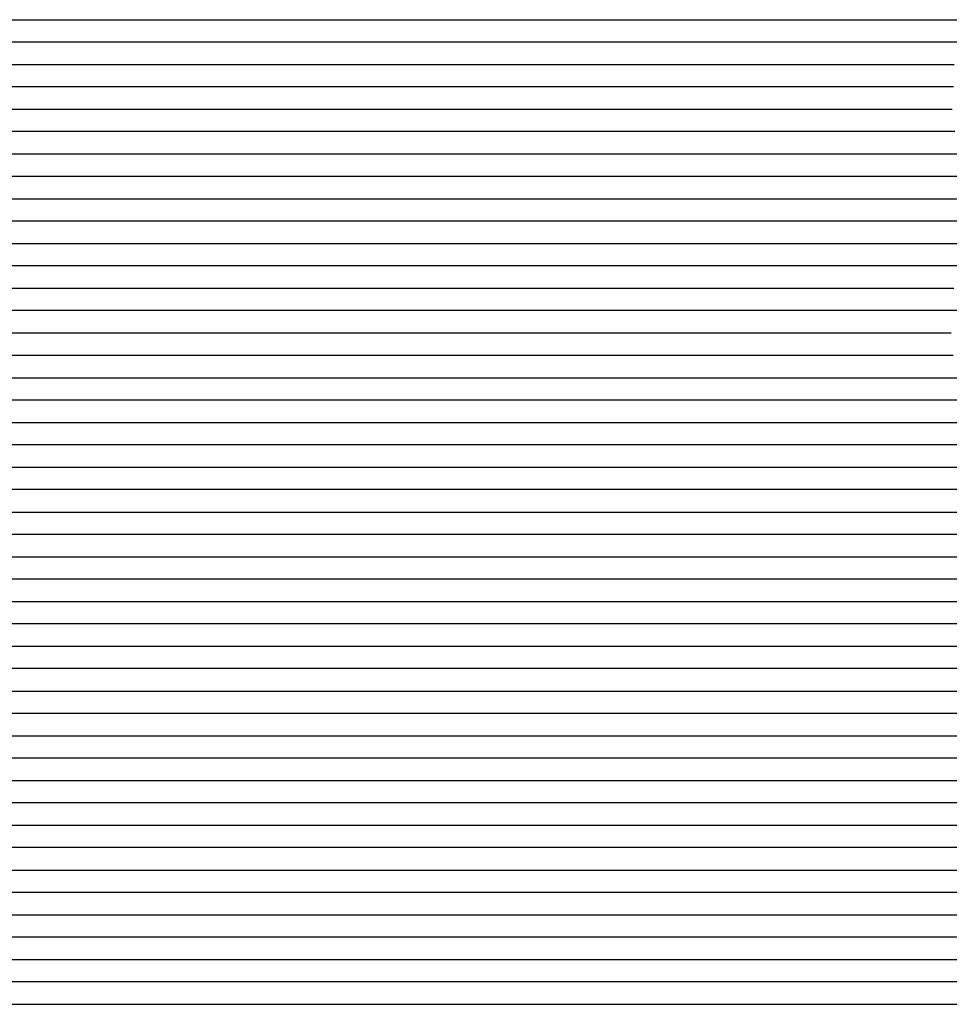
# Model space of a CAD drawing. Extents: x -4 to 4.3, y -2 to 2.5.
# Tile 53 of 108: x 1.19 to 1.71, y -2 to -1.45. Entities that reach past the tile are written whole.
import ezdxf

# ---------------------------------------------------------------- set-up
doc = ezdxf.new("R2010")
doc.units = 0

msp = doc.modelspace()

# ---------------------------------------------------------------- linework, layer by layer
at = {"layer": 'Default', "color": 72, "linetype": 'CONTINUOUS'}
for p, q in [((-0.438102, -1.44996, -0.103356), (1.374374, -1.44996, -0.103)), ((1.374374, -1.44996, -0.103), (1.389999, -1.44996, -0.104613)), ((1.389999, -1.44996, -0.104613), (1.405541, -1.44996, -0.109322)), ((1.405541, -1.44996, -0.109322), (1.420495, -1.44996, -0.11578)), ((1.420495, -1.44996, -0.11578), (1.43484, -1.44996, -0.125384)), ((1.43484, -1.44996, -0.125384), (1.447823, -1.44996, -0.136446)), ((1.447823, -1.44996, -0.136446), (1.450796, -1.44996, -0.135608)), ((1.450796, -1.44996, -0.135608), (1.45377, -1.44996, -0.134927)), ((1.45377, -1.44996, -0.134927), (1.459717, -1.44996, -0.133271)), ((1.459717, -1.44996, -0.133271), (1.474769, -1.44996, -0.131127)), ((1.474769, -1.44996, -0.131127), (1.505837, -1.44996, -0.128925)), ((1.505837, -1.44996, -0.128925), (1.537028, -1.44996, -0.128517)), ((1.537028, -1.44996, -0.128517), (1.552653, -1.44996, -0.129414)), ((1.552653, -1.44996, -0.129414), (1.583632, -1.44996, -0.13537)), ((1.583632, -1.44996, -0.13537), (1.598938, -1.44996, -0.142445)), ((1.598938, -1.44996, -0.142445), (1.613121, -1.44996, -0.150207)), ((1.613121, -1.44996, -0.150207), (1.616547, -1.44996, -0.147412)), ((1.616547, -1.44996, -0.147412), (1.619974, -1.44996, -0.141784)), ((1.619974, -1.44996, -0.141784), (1.636017, -1.44996, -0.120577)), ((1.636017, -1.44996, -0.120577), (1.645626, -1.44996, -0.109452)), ((1.645626, -1.44996, -0.109452), (1.65584, -1.44996, -0.098729)), ((1.65584, -1.44996, -0.098729), (1.666616, -1.44996, -0.088549)), ((1.666616, -1.44996, -0.088549), (1.677975, -1.44996, -0.078952)), ((1.677975, -1.44996, -0.078952), (1.702396, -1.44996, -0.061139)), ((1.702396, -1.44996, -0.061139), (1.715151, -1.44996, -0.053286)), ((1.360773, -1.46246, -0.103), (-0.342351, -1.46246, -0.103)), ((1.391814, -1.46246, -0.103672), (1.360773, -1.46246, -0.103)), ((1.406807, -1.46246, -0.106089), (1.391814, -1.46246, -0.103672)), ((1.420684, -1.46246, -0.110159), (1.406807, -1.46246, -0.106089)), ((1.434128, -1.46246, -0.117116), (1.420684, -1.46246, -0.110159)), ((1.446071, -1.46246, -0.124191), (1.434128, -1.46246, -0.117116)), ((1.45384, -1.46246, -0.130744), (1.446071, -1.46246, -0.124191)), ((1.461609, -1.46246, -0.134269), (1.45384, -1.46246, -0.130744)), ((1.508342, -1.46246, -0.129695), (1.461609, -1.46246, -0.134269)), ((1.555174, -1.46246, -0.129296), (1.508342, -1.46246, -0.129695)), ((1.570484, -1.46246, -0.130377), (1.555174, -1.46246, -0.129296)), ((1.585154, -1.46246, -0.133372), (1.570484, -1.46246, -0.130377)), ((1.599698, -1.46246, -0.138705), (1.585154, -1.46246, -0.133372)), ((1.618558, -1.46246, -0.14627), (1.599698, -1.46246, -0.138705)), ((1.623057, -1.46246, -0.144538), (1.618558, -1.46246, -0.14627)), ((1.632809, -1.46246, -0.130692), (1.623057, -1.46246, -0.144538)), ((1.643283, -1.46246, -0.11758), (1.632809, -1.46246, -0.130692)), ((1.654365, -1.46246, -0.105312), (1.643283, -1.46246, -0.11758)), ((1.666125, -1.46246, -0.093624), (1.654365, -1.46246, -0.105312)), ((1.678328, -1.46246, -0.082948), (1.666125, -1.46246, -0.093624)), ((1.69105, -1.46246, -0.072774), (1.678328, -1.46246, -0.082948)), ((1.704255, -1.46246, -0.063359), (1.69105, -1.46246, -0.072774)), ((1.717837, -1.46246, -0.054767), (1.704255, -1.46246, -0.063359)), ((-0.330547, -1.47496, -0.103014), (1.388191, -1.47496, -0.103)), ((1.388191, -1.47496, -0.103), (1.403816, -1.47496, -0.103541)), ((1.403816, -1.47496, -0.103541), (1.434699, -1.47496, -0.110678)), ((1.434699, -1.47496, -0.110678), (1.449876, -1.47496, -0.116539)), ((1.449876, -1.47496, -0.116539), (1.479295, -1.47496, -0.126026)), ((1.479295, -1.47496, -0.126026), (1.494193, -1.47496, -0.129938)), ((1.494193, -1.47496, -0.129938), (1.509306, -1.47496, -0.129934)), ((1.509306, -1.47496, -0.129934), (1.524931, -1.47496, -0.130787)), ((1.524931, -1.47496, -0.130787), (1.556153, -1.47496, -0.130152)), ((1.556153, -1.47496, -0.130152), (1.571776, -1.47496, -0.130818)), ((1.571776, -1.47496, -0.130818), (1.587387, -1.47496, -0.132889)), ((1.587387, -1.47496, -0.132889), (1.617961, -1.47496, -0.141331)), ((1.617961, -1.47496, -0.141331), (1.625479, -1.47496, -0.145184)), ((1.625479, -1.47496, -0.145184), (1.627359, -1.47496, -0.143173)), ((1.627359, -1.47496, -0.143173), (1.642187, -1.47496, -0.123685)), ((1.642187, -1.47496, -0.123685), (1.651791, -1.47496, -0.112688)), ((1.651791, -1.47496, -0.112688), (1.66207, -1.47496, -0.101965)), ((1.66207, -1.47496, -0.101965), (1.672882, -1.47496, -0.091744)), ((1.672882, -1.47496, -0.091744), (1.684237, -1.47496, -0.082016)), ((1.684237, -1.47496, -0.082016), (1.696102, -1.47496, -0.072828)), ((1.696102, -1.47496, -0.072828), (1.708456, -1.47496, -0.063989)), ((1.397398, -1.48746, -0.103), (-0.305715, -1.48746, -0.103)), ((1.412919, -1.48746, -0.103623), (1.397398, -1.48746, -0.103)), ((1.428288, -1.48746, -0.105405), (1.412919, -1.48746, -0.103623)), ((1.45903, -1.48746, -0.111425), (1.428288, -1.48746, -0.105405)), ((1.490037, -1.48746, -0.116564), (1.45903, -1.48746, -0.111425)), ((1.505636, -1.48746, -0.116582), (1.490037, -1.48746, -0.116564)), ((1.520669, -1.48746, -0.117455), (1.505636, -1.48746, -0.116582)), ((1.52848, -1.48746, -0.119668), (1.520669, -1.48746, -0.117455)), ((1.536291, -1.48746, -0.123419), (1.52848, -1.48746, -0.119668)), ((1.567486, -1.48746, -0.123752), (1.536291, -1.48746, -0.123419)), ((1.582123, -1.48746, -0.124987), (1.567486, -1.48746, -0.123752)), ((1.58991, -1.48746, -0.127896), (1.582123, -1.48746, -0.124987)), ((1.597697, -1.48746, -0.132856), (1.58991, -1.48746, -0.127896)), ((1.612886, -1.48746, -0.134086), (1.597697, -1.48746, -0.132856)), ((1.619922, -1.48746, -0.135785), (1.612886, -1.48746, -0.134086)), ((1.623439, -1.48746, -0.137324), (1.619922, -1.48746, -0.135785)), ((1.626957, -1.48746, -0.139421), (1.623439, -1.48746, -0.137324)), ((1.636724, -1.48746, -0.134707), (1.626957, -1.48746, -0.139421)), ((1.647351, -1.48746, -0.121436), (1.636724, -1.48746, -0.134707)), ((1.6586, -1.48746, -0.109312), (1.647351, -1.48746, -0.121436)), ((1.670305, -1.48746, -0.098027), (1.6586, -1.48746, -0.109312)), ((1.682607, -1.48746, -0.087149), (1.670305, -1.48746, -0.098027)), ((1.70812, -1.48746, -0.067591), (1.682607, -1.48746, -0.087149)), ((-0.305459, -1.49996, -0.103174), (1.413254, -1.49996, -0.103)), ((1.413254, -1.49996, -0.103), (1.444492, -1.49996, -0.10461)), ((1.444492, -1.49996, -0.10461), (1.460085, -1.49996, -0.105924)), ((1.460085, -1.49996, -0.105924), (1.475655, -1.49996, -0.108385)), ((1.475655, -1.49996, -0.108385), (1.506705, -1.49996, -0.108905)), ((1.506705, -1.49996, -0.108905), (1.52233, -1.49996, -0.109917)), ((1.52233, -1.49996, -0.109917), (1.537923, -1.49996, -0.113088)), ((1.537923, -1.49996, -0.113088), (1.568859, -1.49996, -0.113039)), ((1.568859, -1.49996, -0.113039), (1.584484, -1.49996, -0.114625)), ((1.584484, -1.49996, -0.114625), (1.600029, -1.49996, -0.118695)), ((1.600029, -1.49996, -0.118695), (1.615145, -1.49996, -0.119074)), ((1.615145, -1.49996, -0.119074), (1.630765, -1.49996, -0.124026)), ((1.630765, -1.49996, -0.124026), (1.645659, -1.49996, -0.127149)), ((1.645659, -1.49996, -0.127149), (1.649482, -1.49996, -0.123138)), ((1.649482, -1.49996, -0.123138), (1.653306, -1.49996, -0.118383)), ((1.653306, -1.49996, -0.118383), (1.671843, -1.49996, -0.100039)), ((1.671843, -1.49996, -0.100039), (1.683103, -1.49996, -0.090279)), ((1.683103, -1.49996, -0.090279), (1.707221, -1.49996, -0.071847)), ((1.461898, -1.51246, -0.103407), (-0.272421, -1.51246, -0.103)), ((1.477523, -1.51246, -0.104666), (1.461898, -1.51246, -0.103407)), ((1.508715, -1.51246, -0.104609), (1.477523, -1.51246, -0.104666)), ((1.539943, -1.51246, -0.106786), (1.508715, -1.51246, -0.104609)), ((1.571066, -1.51246, -0.10677), (1.539943, -1.51246, -0.106786)), ((1.586636, -1.51246, -0.108772), (1.571066, -1.51246, -0.10677)), ((1.602247, -1.51246, -0.110085), (1.586636, -1.51246, -0.108772)), ((1.617381, -1.51246, -0.110713), (1.602247, -1.51246, -0.110085)), ((1.632984, -1.51246, -0.114722), (1.617381, -1.51246, -0.110713)), ((1.648178, -1.51246, -0.115521), (1.632984, -1.51246, -0.114722)), ((1.653681, -1.51246, -0.116841), (1.648178, -1.51246, -0.115521)), ((1.659183, -1.51246, -0.116142), (1.653681, -1.51246, -0.116841)), ((1.670903, -1.51246, -0.104329), (1.659183, -1.51246, -0.116142)), ((1.683244, -1.51246, -0.093448), (1.670903, -1.51246, -0.104329)), ((1.708742, -1.51246, -0.073997), (1.683244, -1.51246, -0.093448)), ((-0.291886, -1.52496, -0.10332), (1.457856, -1.52496, -0.103)), ((1.457856, -1.52496, -0.103), (1.504731, -1.52496, -0.103022)), ((1.504731, -1.52496, -0.103022), (1.520356, -1.52496, -0.103653)), ((1.520356, -1.52496, -0.103653), (1.567218, -1.52496, -0.103722)), ((1.567218, -1.52496, -0.103722), (1.598438, -1.52496, -0.105266)), ((1.598438, -1.52496, -0.105266), (1.614052, -1.52496, -0.105398)), ((1.614052, -1.52496, -0.105398), (1.629677, -1.52496, -0.107787)), ((1.629677, -1.52496, -0.107787), (1.645122, -1.52496, -0.10807)), ((1.645122, -1.52496, -0.10807), (1.660745, -1.52496, -0.111966)), ((1.660745, -1.52496, -0.111966), (1.668325, -1.52496, -0.110185)), ((1.668325, -1.52496, -0.110185), (1.672115, -1.52496, -0.106267)), ((1.672115, -1.52496, -0.106267), (1.68763, -1.52496, -0.092943)), ((1.68763, -1.52496, -0.092943), (1.699526, -1.52496, -0.083479)), ((1.699526, -1.52496, -0.083479), (1.711753, -1.52496, -0.074886)), ((1.599857, -1.53746, -0.103143), (-0.275139, -1.53746, -0.103)), ((1.646277, -1.53746, -0.104472), (1.599857, -1.53746, -0.103143)), ((1.660606, -1.53746, -0.107938), (1.646277, -1.53746, -0.104472)), ((1.666523, -1.53746, -0.11051), (1.660606, -1.53746, -0.107938)), ((1.67244, -1.53746, -0.108967), (1.666523, -1.53746, -0.11051)), ((1.684935, -1.53746, -0.098195), (1.67244, -1.53746, -0.108967)), ((1.710942, -1.53746, -0.079247), (1.684935, -1.53746, -0.098195)), ((-0.264533, -1.54996, -0.103), (1.626079, -1.54996, -0.103)), ((1.626079, -1.54996, -0.103), (1.641704, -1.54996, -0.103064)), ((1.641704, -1.54996, -0.103064), (1.657329, -1.54996, -0.105526)), ((1.657329, -1.54996, -0.105526), (1.672764, -1.54996, -0.109837)), ((1.672764, -1.54996, -0.109837), (1.676526, -1.54996, -0.109444)), ((1.676526, -1.54996, -0.109444), (1.680288, -1.54996, -0.106037)), ((1.680288, -1.54996, -0.106037), (1.699982, -1.54996, -0.090651)), ((1.699982, -1.54996, -0.090651), (1.712383, -1.54996, -0.082154)), ((1.648981, -1.56246, -0.103062), (-0.257202, -1.56246, -0.103)), ((1.664261, -1.56246, -0.104481), (1.648981, -1.56246, -0.103062)), ((1.678509, -1.56246, -0.107618), (1.664261, -1.56246, -0.104481)), ((1.691045, -1.56246, -0.101976), (1.678509, -1.56246, -0.107618)), ((1.704006, -1.56246, -0.092332), (1.691045, -1.56246, -0.101976)), ((1.717195, -1.56246, -0.083453), (1.704006, -1.56246, -0.092332)), ((-0.265804, -1.57496, -0.103156), (1.640242, -1.57496, -0.103)), ((1.640242, -1.57496, -0.103), (1.655867, -1.57496, -0.103124)), ((1.655867, -1.57496, -0.103124), (1.671491, -1.57496, -0.103908)), ((1.671491, -1.57496, -0.103908), (1.687097, -1.57496, -0.108552)), ((1.687097, -1.57496, -0.108552), (1.690841, -1.57496, -0.107383)), ((1.690841, -1.57496, -0.107383), (1.702072, -1.57496, -0.098549)), ((1.702072, -1.57496, -0.098549), (1.727107, -1.57496, -0.081122)), ((1.67315, -1.58746, -0.103469), (-0.24845, -1.58746, -0.103)), ((1.687918, -1.58746, -0.106235), (1.67315, -1.58746, -0.103469)), ((1.691031, -1.58746, -0.107312), (1.687918, -1.58746, -0.106235)), ((1.694144, -1.58746, -0.108578), (1.691031, -1.58746, -0.107312)), ((1.700371, -1.58746, -0.105243), (1.694144, -1.58746, -0.108578)), ((1.726083, -1.58746, -0.086232), (1.700371, -1.58746, -0.105243)), ((-0.260137, -1.59996, -0.103181), (1.661459, -1.59996, -0.103)), ((1.661459, -1.59996, -0.103), (1.677084, -1.59996, -0.103522)), ((1.677084, -1.59996, -0.103522), (1.692701, -1.59996, -0.105769)), ((1.692701, -1.59996, -0.105769), (1.708167, -1.59996, -0.104248)), ((1.683695, -1.61246, -0.103489), (-0.237988, -1.61246, -0.103)), ((1.69867, -1.61246, -0.105812), (1.683695, -1.61246, -0.103489)), ((1.704749, -1.61246, -0.107622), (1.69867, -1.61246, -0.105812)), ((1.710827, -1.61246, -0.107638), (1.704749, -1.61246, -0.107622)), ((-0.246371, -1.62496, -0.103), (1.675436, -1.62496, -0.103)), ((1.675436, -1.62496, -0.103), (1.691061, -1.62496, -0.103383)), ((1.691061, -1.62496, -0.103383), (1.706681, -1.62496, -0.106485)), ((1.692865, -1.63746, -0.103032), (-0.244484, -1.63746, -0.103)), ((1.707779, -1.63746, -0.105118), (1.692865, -1.63746, -0.103032)), ((-0.251725, -1.64996, -0.103194), (1.68574, -1.64996, -0.103)), ((1.68574, -1.64996, -0.103), (1.701365, -1.64996, -0.103176)), ((1.701365, -1.64996, -0.103176), (1.716989, -1.64996, -0.104961)), ((1.711358, -1.66246, -0.103174), (-0.257321, -1.66246, -0.103)), ((-0.270871, -1.67496, -0.103024), (1.71349, -1.67496, -0.103)), ((1.768733, -1.68746, -0.103172), (-0.278109, -1.68746, -0.103)), ((-0.302302, -1.69996, -0.103023), (1.869536, -1.69996, -0.103)), ((4.300752, -1.71246, -0.103), (-0.293998, -1.71246, -0.103)), ((-0.390479, -1.72496, -0.103549), (4.300752, -1.72496, -0.103)), ((4.300752, -1.73746, -0.103), (-0.387748, -1.73746, -0.103)), ((-0.452141, -1.74996, -0.103038), (4.300752, -1.74996, -0.103)), ((4.300752, -1.76246, -0.103), (-4, -1.76246, -0.103)), ((-4, -1.77496, -0.103), (4.300752, -1.77496, -0.103)), ((4.300752, -1.78746, -0.103), (-4, -1.78746, -0.103)), ((-4, -1.79996, -0.103), (4.300752, -1.79996, -0.103)), ((4.300752, -1.81246, -0.103), (-4, -1.81246, -0.103)), ((-4, -1.82496, -0.103), (4.300752, -1.82496, -0.103)), ((4.300752, -1.83746, -0.103), (-4, -1.83746, -0.103)), ((-4, -1.84996, -0.103), (4.300752, -1.84996, -0.103)), ((4.300752, -1.86246, -0.103), (-4, -1.86246, -0.103)), ((-4, -1.87496, -0.103), (4.300752, -1.87496, -0.103)), ((4.300752, -1.88746, -0.103), (-4, -1.88746, -0.103)), ((-4, -1.89996, -0.103), (4.300752, -1.89996, -0.103)), ((4.300752, -1.91246, -0.103), (-4, -1.91246, -0.103)), ((-4, -1.92496, -0.103), (4.300752, -1.92496, -0.103)), ((4.300752, -1.93746, -0.103), (-4, -1.93746, -0.103)), ((-4, -1.94996, -0.103), (4.300752, -1.94996, -0.103)), ((4.300752, -1.96246, -0.103), (-4, -1.96246, -0.103)), ((-4, -1.97496, -0.103), (4.300752, -1.97496, -0.103)), ((4.300752, -1.98746, -0.103), (-4, -1.98746, -0.103)), ((-4, -1.99996, -0.103), (4.300752, -1.99996, -0.103))]:
    msp.add_line(p, q, dxfattribs=at)

doc.saveas('drawing.dxf')
